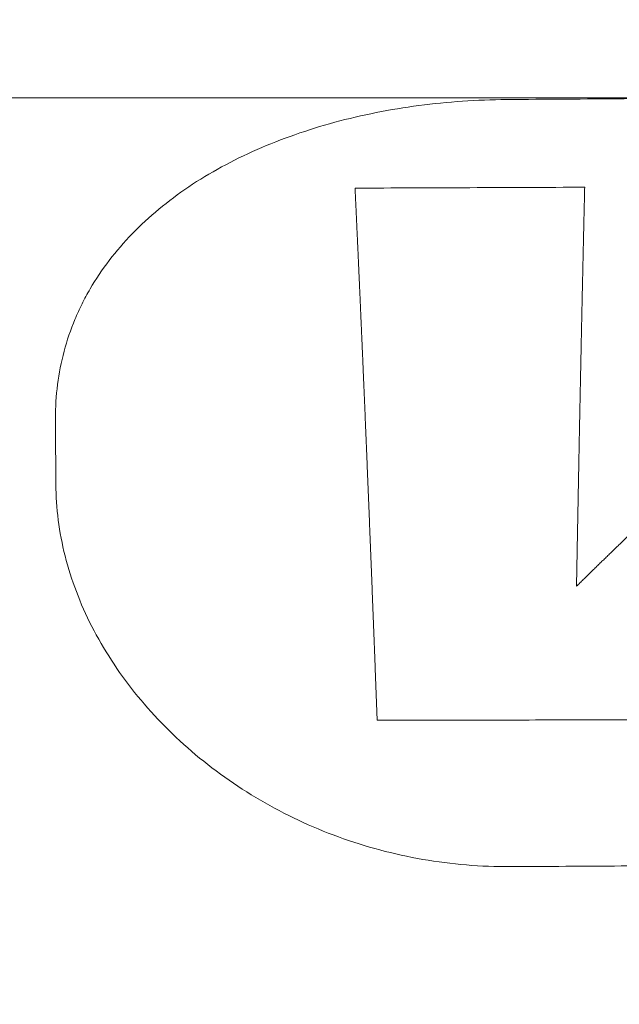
# Model space of a CAD drawing. Header units: millimetres. Extents: x 0 to 594, y 0 to 420.
# Tile 81 of 256: x 273.7 to 277.15, y 159.43 to 165.09. Entities that reach past the tile are written whole.
import ezdxf

# ---------------------------------------------------------------- set-up
doc = ezdxf.new("R2010")
doc.units = ezdxf.units.MM
doc.layers.add('1', color=7, linetype='Continuous', true_color=0xffffff)
doc.styles.add('Arial Unicode MS', font='txt')
doc.dimstyles.get("Standard").update_dxf_attribs({"dimtxt": 0.18, "dimasz": 0.18, "dimexe": 0.18, "dimexo": 0.0625, "dimgap": 0.09, "dimtad": 0, "dimtih": 1, "dimtoh": 1, "dimdec": 4, "dimzin": 0, "dimdsep": 46, "dimtxsty": 'Standard', "dimcen": 0.09, "dimadec": 0, "dimazin": 0, "dimtfac": 1, "dimtdec": 4, "dimtofl": 0, "dimtmove": 0, "dimatfit": 3, "dimfxl": 0, "dimtolj": 1, "dimtzin": 0, "dimarcsym": 0})

# ---------------------------------------------------------------- blocks, each defined once
blk = doc.blocks.new('_U6')
at = {"layer": '1', "color": 18, "lineweight": 13}
for p, q in [((249.4923, 222.8797), (249.4923, 205.5808)), ((345.4466, 147.9494), (345.4466, 209.5808)), ((249.4923, 207.5808), (266.9467, 207.5808)), ((345.4466, 207.5808), (327.9922, 207.5808))]:
    blk.add_line(p, q, dxfattribs=at)
at = {"layer": '1', "color": 18}
for points in [[(249.4923, 207.5808), (252.9923, 208.5186), (252.9923, 206.6429)], [(345.4466, 207.5808), (341.9466, 206.6429), (341.9466, 208.5186)]]:
    blk.add_solid(points, dxfattribs=at)
at = {"layer": '1', "color": 18, "linetype": 'Continuous', "lineweight": 13, "char_height": 3.5, "attachment_point": 7, "line_spacing_factor": 1.047437, "style": 'Arial Unicode MS'}
for s, insert in [('\\fArial Unicode MS|b0|i0;\\W1.0000;LCG (DRY WEIGHT)', (281.2985, 204.945)), ('\\fArial Unicode MS|b0|i0;\\W1.0000;1.92', (268.6322, 204.945))]:
    blk.add_mtext(s, dxfattribs=dict(at, insert=insert))
blk = doc.blocks.new('_U9')
at = {"layer": '1', "color": 18, "lineweight": 13}
for p, q in [((249.4923, 164.6397), (361.6545, 164.6397)), ((359.6545, 164.6397), (359.6545, 150.7737)), ((359.6545, 124.3668), (359.6545, 138.6073)), ((160.7691, 124.3668), (361.6545, 124.3668))]:
    blk.add_line(p, q, dxfattribs=at)
at = {"layer": '1', "color": 18}
for points in [[(359.6545, 164.6397), (360.5923, 161.1397), (358.7167, 161.1397)], [(359.6545, 124.3668), (358.7167, 127.8668), (360.5923, 127.8668)]]:
    blk.add_solid(points, dxfattribs=at)
at = {"layer": '1', "color": 18, "linetype": 'Continuous', "lineweight": 13, "char_height": 3.5, "attachment_point": 7, "rotation": 90, "line_spacing_factor": 1.047437, "style": 'Arial Unicode MS'}
for s, insert in [('\\fArial Unicode MS|b0|i0;\\W1.0000;SINGLE POINT LIFT* EYE', (369.6954, 140.2648)), ('\\fArial Unicode MS|b0|i0;\\W1.0000;0.81', (362.6333, 140.2648))]:
    blk.add_mtext(s, dxfattribs=dict(at, insert=insert))
blk = doc.blocks.new('_U10')
at = {"layer": '1', "color": 18, "lineweight": 13}
for p, q in [((249.4923, 222.8797), (380.277, 222.8797)), ((378.277, 222.8797), (378.277, 151.235)), ((378.277, 124.3668), (378.277, 139.0687)), ((160.7691, 124.3668), (380.277, 124.3668))]:
    blk.add_line(p, q, dxfattribs=at)
at = {"layer": '1', "color": 18}
for points in [[(378.277, 222.8797), (379.2148, 219.3797), (377.3392, 219.3797)], [(378.277, 124.3668), (377.3392, 127.8668), (379.2148, 127.8668)]]:
    blk.add_solid(points, dxfattribs=at)
at = {"layer": '1', "color": 18, "linetype": 'Continuous', "lineweight": 13, "char_height": 3.5, "attachment_point": 7, "rotation": 90, "line_spacing_factor": 1.047437, "style": 'Arial Unicode MS'}
for s, insert in [('\\fArial Unicode MS|b0|i0;\\W1.0000;LIFTING STROPS* EYE', (388.3179, 140.7262)), ('\\fArial Unicode MS|b0|i0;\\W1.0000;1.97', (381.2558, 140.7262))]:
    blk.add_mtext(s, dxfattribs=dict(at, insert=insert))

msp = doc.modelspace()

# ---------------------------------------------------------------- linework, layer by layer
at = {"layer": '1', "color": 155, "linetype": 'Continuous', "lineweight": 13}
for points, knots in [([(332.9868, 156.9742), (332.8961, 156.9735), (332.7601, 156.9724), (332.5786, 156.971), (331.761, 156.9644), (330.262, 156.9524), (322.9943, 156.8942), (310.6392, 156.7949), (296.1038, 156.6802), (284.4754, 156.5874), (275.7541, 156.5168), (267.0328, 156.4482), (258.3115, 156.3898), (249.59, 156.3509), (240.8686, 156.3417), (232.1472, 156.3724), (223.4263, 156.4526), (214.7061, 156.5949), (205.9879, 156.8175), (197.2728, 157.1385), (190.0146, 157.5029), (184.2122, 157.8614), (180.5877, 158.1152), (177.6896, 158.3373), (174.7926, 158.5724), (171.1734, 158.8908), (166.8348, 159.3124), (162.5029, 159.7736), (158.1812, 160.2742), (153.8754, 160.8135), (150.3064, 161.2944), (147.4662, 161.6974), (144.6373, 162.1124), (141.1244, 162.653), (136.9511, 163.3355), (133.5121, 163.931), (130.7865, 164.4227), (129.1149, 164.7324), (128.1254, 164.9192), (127.8099, 164.9791)], [0, 0, 0, 0, 0.001316, 0.001976, 0.002636, 0.013193, 0.023751, 0.108212, 0.192672, 0.234902, 0.277133, 0.319363, 0.361593, 0.403823, 0.446054, 0.488284, 0.530514, 0.572745, 0.614975, 0.657205, 0.699435, 0.720551, 0.741666, 0.752223, 0.762781, 0.783896, 0.805011, 0.826126, 0.847241, 0.868356, 0.889472, 0.900029, 0.910587, 0.931702, 0.952817, 0.973932, 0.98449, 0.995047, 1, 1, 1, 1]), ([(319.7954, 164.9061), (319.6208, 164.905), (319.2717, 164.903), (318.7479, 164.8999), (318.2241, 164.8968), (317.7003, 164.8937), (317.1766, 164.8906), (316.6528, 164.8874), (316.129, 164.8843), (315.6052, 164.8812), (315.0815, 164.878), (314.5577, 164.8749), (314.0339, 164.8718), (313.5101, 164.8686), (312.9864, 164.8655), (312.4626, 164.8623), (311.9388, 164.8591), (311.4151, 164.8559), (310.8913, 164.8527), (310.3675, 164.8495), (309.8437, 164.8463), (309.32, 164.8431), (308.7962, 164.8399), (308.2724, 164.8367), (307.7486, 164.8335), (307.2249, 164.8303), (306.7011, 164.8271), (306.1773, 164.8239), (305.6535, 164.8206), (305.1298, 164.8174), (304.606, 164.8142), (304.0822, 164.8109), (303.5075, 164.8074), (302.8819, 164.8035), (302.2054, 164.7993), (301.5288, 164.7951), (300.8523, 164.7909), (300.1758, 164.7867), (299.4992, 164.7825), (298.8227, 164.7782), (298.1461, 164.774), (297.4696, 164.7697), (296.7931, 164.7654), (296.1165, 164.7612), (295.44, 164.7569), (294.7634, 164.7526), (294.0869, 164.7483), (293.4104, 164.7439), (292.7338, 164.7396), (292.0573, 164.7352), (291.3807, 164.7308), (290.7042, 164.7264), (290.0277, 164.722), (289.3511, 164.7176), (288.6746, 164.7132), (287.9981, 164.7087), (287.3215, 164.7042), (286.645, 164.6997), (285.9684, 164.6952), (285.2919, 164.6906), (284.6154, 164.686), (283.9388, 164.6814), (283.2623, 164.6768), (282.5858, 164.6722), (281.9092, 164.6675), (281.2327, 164.6628), (280.5561, 164.658), (279.8796, 164.6533), (279.2031, 164.6485), (278.5265, 164.6436), (277.85, 164.6388), (277.1735, 164.6339), (276.7225, 164.6306), (276.4969, 164.629)], [0, 0, 0, 0, 0.012097, 0.024194, 0.03629, 0.048387, 0.060484, 0.072581, 0.084677, 0.096774, 0.108871, 0.120968, 0.133065, 0.145161, 0.157258, 0.169355, 0.181452, 0.193548, 0.205645, 0.217742, 0.229839, 0.241935, 0.254032, 0.266129, 0.278226, 0.290323, 0.302419, 0.314516, 0.326613, 0.33871, 0.350806, 0.362903, 0.375, 0.390625, 0.40625, 0.421875, 0.4375, 0.453125, 0.46875, 0.484375, 0.5, 0.515625, 0.53125, 0.546875, 0.5625, 0.578125, 0.59375, 0.609375, 0.625, 0.640625, 0.65625, 0.671875, 0.6875, 0.703125, 0.71875, 0.734375, 0.75, 0.765625, 0.78125, 0.796875, 0.8125, 0.828125, 0.84375, 0.859375, 0.875, 0.890625, 0.90625, 0.921875, 0.9375, 0.953125, 0.96875, 0.984375, 1, 1, 1, 1]), ([(276.4969, 164.629), (276.4126, 164.6283), (276.2439, 164.622), (276.0769, 164.6053), (275.9114, 164.5834), (275.8295, 164.5699), (275.668, 164.5378), (275.5885, 164.5192), (275.4325, 164.477), (275.3561, 164.4533), (275.2072, 164.4011), (275.1346, 164.3726), (274.9236, 164.2797), (274.7919, 164.2082), (274.6116, 164.0871), (274.5544, 164.0444), (274.4462, 163.9547), (274.3953, 163.9077), (274.3002, 163.8095), (274.2561, 163.7585), (274.1751, 163.6525), (274.1383, 163.5976), (274.0888, 163.5128), (274.0733, 163.4841), (274.0443, 163.4258), (274.0308, 163.3963), (273.9933, 163.3066), (273.9724, 163.2454), (273.939, 163.1206), (273.9265, 163.057), (273.91, 162.928), (273.9061, 162.8627), (273.9064, 162.7968)], [0, 0, 0, 0, 0.0625, 0.125, 0.125, 0.1875, 0.1875, 0.25, 0.25, 0.3125, 0.3125, 0.375, 0.375, 0.5, 0.5, 0.5625, 0.5625, 0.625, 0.625, 0.6875, 0.6875, 0.75, 0.75, 0.78125, 0.78125, 0.8125, 0.8125, 0.875, 0.875, 0.9375, 0.9375, 1, 1, 1, 1]), ([(276.9462, 164.1253), (276.8363, 164.1249), (276.6164, 164.1241), (276.2867, 164.1228), (275.9569, 164.1216), (275.737, 164.1207), (275.6271, 164.1203)], [0, 0, 0, 0, 0.25, 0.5, 0.75, 1, 1, 1, 1]), ([(275.6271, 164.1203), (275.6272, 164.1175), (275.6275, 164.112), (275.6279, 164.1036), (275.6283, 164.0953), (275.6287, 164.087), (275.6291, 164.0786), (275.6295, 164.0702), (275.6298, 164.0619), (275.6302, 164.0535), (275.6306, 164.0451), (275.631, 164.0367), (275.6314, 164.0283), (275.6318, 164.0198), (275.6322, 164.0114), (275.6326, 164.003), (275.633, 163.9945), (275.6334, 163.986), (275.6338, 163.9776), (275.6342, 163.9691), (275.6346, 163.9606), (275.635, 163.9521), (275.6354, 163.9436), (275.6358, 163.9351), (275.6362, 163.9266), (275.6366, 163.918), (275.637, 163.9095), (275.6374, 163.901), (275.6377, 163.8924), (275.6381, 163.8838), (275.6385, 163.8753), (275.6389, 163.8667), (275.6393, 163.8581), (275.6397, 163.8495), (275.6401, 163.8409), (275.6405, 163.8322), (275.6409, 163.8236), (275.6413, 163.815), (275.6417, 163.8063), (275.6421, 163.7977), (275.6425, 163.789), (275.6429, 163.7803), (275.6433, 163.7716), (275.6437, 163.7629), (275.6441, 163.7542), (275.6445, 163.7455), (275.6449, 163.7368), (275.6453, 163.7281), (275.6457, 163.7194), (275.6461, 163.7106), (275.6465, 163.7019), (275.6468, 163.6931), (275.6472, 163.6843), (275.6476, 163.6756), (275.648, 163.6668), (275.6484, 163.658), (275.6488, 163.6492), (275.6492, 163.6403), (275.6496, 163.6315), (275.65, 163.6227), (275.6504, 163.6138), (275.6508, 163.605), (275.6512, 163.5961), (275.6516, 163.5873), (275.652, 163.5784), (275.6524, 163.5695), (275.6528, 163.5606), (275.6532, 163.5517), (275.6536, 163.5428), (275.654, 163.5339), (275.6544, 163.5249), (275.6548, 163.516), (275.6552, 163.507), (275.6556, 163.4981), (275.656, 163.4891), (275.6564, 163.4801), (275.6568, 163.4711), (275.6572, 163.4621), (275.6576, 163.4531), (275.658, 163.4441), (275.6584, 163.4351), (275.6588, 163.426), (275.6592, 163.417), (275.6595, 163.4079), (275.6599, 163.3989), (275.6603, 163.3898), (275.6607, 163.3807), (275.6611, 163.3717), (275.6615, 163.3626), (275.6619, 163.3535), (275.6623, 163.3444), (275.6627, 163.3352), (275.6631, 163.3261), (275.6635, 163.317), (275.6639, 163.3079), (275.6643, 163.2987), (275.6647, 163.2896), (275.6651, 163.2804), (275.6655, 163.2712), (275.6659, 163.262), (275.6663, 163.2529), (275.6667, 163.2437), (275.6671, 163.2345), (275.6675, 163.2253), (275.6679, 163.216), (275.6683, 163.2068), (275.6687, 163.1976), (275.6691, 163.1883), (275.6695, 163.1791), (275.6699, 163.1698), (275.6703, 163.1606), (275.6707, 163.1513), (275.6711, 163.142), (275.6715, 163.1327), (275.6719, 163.1234), (275.6723, 163.1141), (275.6727, 163.1048), (275.6731, 163.0955), (275.6735, 163.0861), (275.6739, 163.0768), (275.6744, 163.0648), (275.675, 163.0501), (275.6758, 163.0327), (275.6765, 163.0153), (275.6772, 162.9979), (275.678, 162.9804), (275.6787, 162.9629), (275.6795, 162.9454), (275.6802, 162.9278), (275.6809, 162.9103), (275.6817, 162.8926), (275.6824, 162.875), (275.6832, 162.8573), (275.6839, 162.8397), (275.6847, 162.8219), (275.6854, 162.8042), (275.6861, 162.7864), (275.6869, 162.7686), (275.6876, 162.7508), (275.6884, 162.7329), (275.6891, 162.715), (275.6899, 162.6971), (275.6906, 162.6792), (275.6913, 162.6612), (275.6921, 162.6433), (275.6928, 162.6252), (275.6936, 162.6072), (275.6943, 162.5891), (275.6951, 162.571), (275.6958, 162.5529), (275.6965, 162.5348), (275.6973, 162.5166), (275.698, 162.4984), (275.6988, 162.4802), (275.6995, 162.4619), (275.7003, 162.4436), (275.701, 162.4253), (275.7017, 162.407), (275.7025, 162.3887), (275.7032, 162.3703), (275.704, 162.3519), (275.7047, 162.3335), (275.7055, 162.315), (275.7062, 162.2965), (275.707, 162.278), (275.7077, 162.2595), (275.7085, 162.2409), (275.7092, 162.2223), (275.7099, 162.2037), (275.7107, 162.1851), (275.7114, 162.1665), (275.7122, 162.1478), (275.7129, 162.1291), (275.7137, 162.1103), (275.7144, 162.0916), (275.7152, 162.0728), (275.7159, 162.054), (275.7167, 162.0352), (275.7174, 162.0163), (275.7182, 161.9975), (275.7189, 161.9786), (275.7197, 161.9596), (275.7204, 161.9407), (275.7212, 161.9217), (275.7219, 161.9027), (275.7226, 161.8837), (275.7234, 161.8646), (275.7241, 161.8456), (275.7249, 161.8265), (275.7256, 161.8074), (275.7264, 161.7882), (275.7271, 161.7691), (275.7279, 161.7499), (275.7286, 161.7307), (275.7294, 161.7114), (275.7301, 161.6922), (275.7309, 161.6729), (275.7316, 161.6536), (275.7324, 161.6343), (275.7331, 161.6149), (275.7339, 161.5956), (275.7346, 161.5762), (275.7354, 161.5567), (275.7361, 161.5373), (275.7369, 161.5178), (275.7376, 161.4984), (275.7384, 161.4789), (275.7391, 161.4593), (275.7399, 161.4398), (275.7406, 161.4202), (275.7414, 161.4006), (275.7421, 161.381), (275.7429, 161.3614), (275.7436, 161.3417), (275.7444, 161.322), (275.7451, 161.3023), (275.7459, 161.2826), (275.7466, 161.2628), (275.7474, 161.2431), (275.7481, 161.2233), (275.7489, 161.2035), (275.7497, 161.1836), (275.7504, 161.1638), (275.7512, 161.1439), (275.7519, 161.124), (275.7527, 161.1041), (275.7534, 161.0842), (275.7539, 161.0708), (275.7542, 161.0642)], [0, 0, 0, 0, 0.003151, 0.006303, 0.009454, 0.012605, 0.015757, 0.018908, 0.02206, 0.025211, 0.028363, 0.031514, 0.034666, 0.037817, 0.040969, 0.04412, 0.047272, 0.050423, 0.053575, 0.056726, 0.059878, 0.063029, 0.066181, 0.069332, 0.072484, 0.075635, 0.078786, 0.081938, 0.085089, 0.08824, 0.091391, 0.094543, 0.097694, 0.100845, 0.103996, 0.107147, 0.110297, 0.113448, 0.116599, 0.119749, 0.1229, 0.12605, 0.129201, 0.132351, 0.135501, 0.138651, 0.141802, 0.144952, 0.148102, 0.151252, 0.154402, 0.157552, 0.160702, 0.163852, 0.167002, 0.170152, 0.173303, 0.176453, 0.179603, 0.182754, 0.185904, 0.189055, 0.192206, 0.195356, 0.198507, 0.201659, 0.20481, 0.207961, 0.211113, 0.214265, 0.217417, 0.220569, 0.223721, 0.226874, 0.230027, 0.23318, 0.236333, 0.239487, 0.242641, 0.245795, 0.248949, 0.252104, 0.255259, 0.258414, 0.261568, 0.264722, 0.267876, 0.271029, 0.274182, 0.277335, 0.280488, 0.28364, 0.286792, 0.289944, 0.293096, 0.296248, 0.299399, 0.30255, 0.305701, 0.308852, 0.312002, 0.315153, 0.318303, 0.321453, 0.324603, 0.327753, 0.330903, 0.334053, 0.337203, 0.340353, 0.343502, 0.346652, 0.349802, 0.352952, 0.356101, 0.359251, 0.362401, 0.365551, 0.368701, 0.371851, 0.375001, 0.38084, 0.386679, 0.392519, 0.398359, 0.404199, 0.41004, 0.41588, 0.421721, 0.427562, 0.433404, 0.439245, 0.445087, 0.450928, 0.45677, 0.462612, 0.468454, 0.474296, 0.480138, 0.485979, 0.491821, 0.497663, 0.503505, 0.509347, 0.515189, 0.52103, 0.526872, 0.532713, 0.538555, 0.544396, 0.550238, 0.556079, 0.56192, 0.567762, 0.573603, 0.579444, 0.585285, 0.591126, 0.596967, 0.602808, 0.608649, 0.61449, 0.620331, 0.626172, 0.632013, 0.637854, 0.643695, 0.649536, 0.655377, 0.661218, 0.667059, 0.6729, 0.678741, 0.684581, 0.690422, 0.696263, 0.702104, 0.707945, 0.713786, 0.719627, 0.725467, 0.731308, 0.737149, 0.74299, 0.748831, 0.754672, 0.760513, 0.766354, 0.772195, 0.778036, 0.783877, 0.789718, 0.795559, 0.8014, 0.807242, 0.813083, 0.818924, 0.824765, 0.830606, 0.836447, 0.842288, 0.84813, 0.853971, 0.859812, 0.865653, 0.871494, 0.877335, 0.883177, 0.889018, 0.894859, 0.9007, 0.906541, 0.912383, 0.918224, 0.924065, 0.929906, 0.935747, 0.941589, 0.94743, 0.953271, 0.959112, 0.964953, 0.970794, 0.976636, 0.982477, 0.988318, 0.994159, 1, 1, 1, 1]), ([(279.4776, 164.1348), (279.4739, 164.1319), (279.4667, 164.1262), (279.4559, 164.1176), (279.445, 164.1089), (279.4342, 164.1003), (279.4233, 164.0917), (279.4125, 164.083), (279.4016, 164.0743), (279.3908, 164.0656), (279.3799, 164.057), (279.3691, 164.0483), (279.3582, 164.0396), (279.3474, 164.0308), (279.3365, 164.0221), (279.3257, 164.0134), (279.3148, 164.0046), (279.304, 163.9959), (279.2931, 163.9871), (279.2823, 163.9783), (279.2715, 163.9696), (279.2606, 163.9608), (279.2498, 163.952), (279.2389, 163.9432), (279.2281, 163.9343), (279.2172, 163.9255), (279.2064, 163.9167), (279.1955, 163.9078), (279.1847, 163.899), (279.1738, 163.8901), (279.163, 163.8812), (279.1521, 163.8723), (279.1413, 163.8634), (279.1305, 163.8545), (279.1196, 163.8456), (279.1088, 163.8367), (279.0979, 163.8277), (279.0871, 163.8188), (279.0762, 163.8098), (279.0654, 163.8009), (279.0545, 163.7919), (279.0437, 163.7829), (279.0329, 163.7739), (279.022, 163.7649), (279.0112, 163.7559), (279.0003, 163.7469), (278.9895, 163.7379), (278.9786, 163.7289), (278.9678, 163.7198), (278.957, 163.7108), (278.9461, 163.7017), (278.9353, 163.6926), (278.9244, 163.6835), (278.9136, 163.6744), (278.9027, 163.6653), (278.8919, 163.6562), (278.8811, 163.6471), (278.8702, 163.638), (278.8594, 163.6289), (278.8485, 163.6197), (278.8377, 163.6106), (278.8268, 163.6014), (278.816, 163.5922), (278.8052, 163.583), (278.7943, 163.5739), (278.7835, 163.5647), (278.7726, 163.5554), (278.7618, 163.5462), (278.751, 163.537), (278.7401, 163.5278), (278.7293, 163.5185), (278.7184, 163.5093), (278.7076, 163.5), (278.6968, 163.4907), (278.6859, 163.4814), (278.6751, 163.4721), (278.6642, 163.4628), (278.6534, 163.4535), (278.6426, 163.4442), (278.6317, 163.4349), (278.6209, 163.4255), (278.61, 163.4162), (278.5992, 163.4068), (278.5884, 163.3975), (278.5775, 163.3881), (278.5667, 163.3787), (278.5559, 163.3693), (278.545, 163.3599), (278.5342, 163.3505), (278.5233, 163.3411), (278.5125, 163.3316), (278.5017, 163.3222), (278.4908, 163.3128), (278.48, 163.3033), (278.4692, 163.2939), (278.4583, 163.2844), (278.4475, 163.2749), (278.4367, 163.2654), (278.4258, 163.2559), (278.415, 163.2464), (278.4041, 163.2369), (278.3933, 163.2274), (278.3825, 163.2178), (278.3716, 163.2083), (278.3608, 163.1987), (278.35, 163.1892), (278.3391, 163.1796), (278.3283, 163.17), (278.3175, 163.1605), (278.3066, 163.1509), (278.2958, 163.1413), (278.285, 163.1316), (278.2741, 163.122), (278.2633, 163.1124), (278.2525, 163.1028), (278.2416, 163.0931), (278.2308, 163.0835), (278.22, 163.0738), (278.2091, 163.0641), (278.1983, 163.0544), (278.1846, 163.0422), (278.1679, 163.0273), (278.1484, 163.0097), (278.1289, 162.9922), (278.1093, 162.9746), (278.0898, 162.957), (278.0703, 162.9394), (278.0508, 162.9217), (278.0312, 162.9041), (278.0117, 162.8863), (277.9922, 162.8686), (277.9727, 162.8508), (277.9531, 162.833), (277.9336, 162.8152), (277.9141, 162.7974), (277.8946, 162.7795), (277.875, 162.7616), (277.8555, 162.7437), (277.836, 162.7257), (277.8165, 162.7077), (277.7969, 162.6897), (277.7774, 162.6717), (277.7579, 162.6536), (277.7384, 162.6355), (277.7189, 162.6174), (277.6993, 162.5993), (277.6798, 162.5811), (277.6603, 162.5629), (277.6408, 162.5447), (277.6213, 162.5265), (277.6017, 162.5082), (277.5822, 162.4899), (277.5627, 162.4716), (277.5432, 162.4532), (277.5237, 162.4349), (277.5042, 162.4165), (277.4846, 162.398), (277.4651, 162.3796), (277.4456, 162.3611), (277.4261, 162.3426), (277.4066, 162.3241), (277.3871, 162.3055), (277.3676, 162.287), (277.348, 162.2684), (277.3285, 162.2497), (277.309, 162.2311), (277.2895, 162.2124), (277.27, 162.1937), (277.2505, 162.175), (277.231, 162.1562), (277.2114, 162.1375), (277.1919, 162.1187), (277.1724, 162.0998), (277.1529, 162.081), (277.1334, 162.0621), (277.1139, 162.0432), (277.0944, 162.0243), (277.0749, 162.0054), (277.0554, 161.9864), (277.0358, 161.9674), (277.0163, 161.9484), (276.9968, 161.9294), (276.9773, 161.9103), (276.9578, 161.8912), (276.9383, 161.8721), (276.9188, 161.853), (276.9058, 161.8402), (276.8993, 161.8338)], [0, 0, 0, 0, 0.004202, 0.008403, 0.012605, 0.016807, 0.021009, 0.025211, 0.029412, 0.033614, 0.037816, 0.042018, 0.04622, 0.050422, 0.054624, 0.058826, 0.063028, 0.067229, 0.071431, 0.075633, 0.079835, 0.084037, 0.088239, 0.092441, 0.096643, 0.100845, 0.105047, 0.109249, 0.113451, 0.117653, 0.121855, 0.126056, 0.130258, 0.13446, 0.138662, 0.142864, 0.147065, 0.151267, 0.155469, 0.159671, 0.163872, 0.168074, 0.172276, 0.176477, 0.180679, 0.184881, 0.189082, 0.193284, 0.197485, 0.201686, 0.205888, 0.210089, 0.21429, 0.218492, 0.222693, 0.226894, 0.231095, 0.235296, 0.239497, 0.243698, 0.247899, 0.2521, 0.256301, 0.260502, 0.264703, 0.268903, 0.273104, 0.277305, 0.281506, 0.285707, 0.289908, 0.29411, 0.298311, 0.302513, 0.306715, 0.310917, 0.315119, 0.319322, 0.323524, 0.327727, 0.33193, 0.336132, 0.340335, 0.344537, 0.348739, 0.352941, 0.357143, 0.361344, 0.365546, 0.369748, 0.373949, 0.378151, 0.382352, 0.386554, 0.390756, 0.394957, 0.399159, 0.403361, 0.407562, 0.411764, 0.415966, 0.420167, 0.424369, 0.428571, 0.432772, 0.436974, 0.441176, 0.445378, 0.449579, 0.453781, 0.457983, 0.462184, 0.466386, 0.470588, 0.47479, 0.478991, 0.483193, 0.487395, 0.491596, 0.495798, 0.5, 0.507576, 0.515151, 0.522727, 0.530303, 0.537879, 0.545455, 0.55303, 0.560606, 0.568182, 0.575758, 0.583333, 0.590909, 0.598485, 0.606061, 0.613637, 0.621212, 0.628788, 0.636364, 0.64394, 0.651515, 0.659091, 0.666667, 0.674243, 0.681818, 0.689394, 0.69697, 0.704546, 0.712121, 0.719697, 0.727273, 0.734849, 0.742424, 0.75, 0.757576, 0.765152, 0.772727, 0.780303, 0.787879, 0.795455, 0.80303, 0.810606, 0.818182, 0.825758, 0.833333, 0.840909, 0.848485, 0.856061, 0.863636, 0.871212, 0.878788, 0.886364, 0.893939, 0.901515, 0.909091, 0.916667, 0.924242, 0.931818, 0.939394, 0.94697, 0.954545, 0.962121, 0.969697, 0.977273, 0.984848, 0.992424, 1, 1, 1, 1]), ([(276.8993, 161.8338), (276.8993, 161.8374), (276.8995, 161.8445), (276.8997, 161.8553), (276.8998, 161.866), (276.9, 161.8767), (276.9002, 161.8874), (276.9004, 161.8981), (276.9006, 161.9088), (276.9008, 161.9194), (276.901, 161.9301), (276.9012, 161.9408), (276.9014, 161.9514), (276.9016, 161.9621), (276.9018, 161.9727), (276.902, 161.9833), (276.9022, 161.994), (276.9024, 162.0046), (276.9026, 162.0152), (276.9028, 162.0258), (276.903, 162.0364), (276.9032, 162.047), (276.9034, 162.0576), (276.9035, 162.0681), (276.9037, 162.0787), (276.9039, 162.0893), (276.9041, 162.0998), (276.9043, 162.1104), (276.9045, 162.1209), (276.9047, 162.1314), (276.9049, 162.1419), (276.9051, 162.1524), (276.9053, 162.1629), (276.9055, 162.1734), (276.9057, 162.1839), (276.9059, 162.1944), (276.9061, 162.2049), (276.9063, 162.2153), (276.9065, 162.2258), (276.9067, 162.2362), (276.9069, 162.2467), (276.9071, 162.2571), (276.9073, 162.2675), (276.9075, 162.278), (276.9077, 162.2884), (276.9079, 162.2988), (276.908, 162.3092), (276.9082, 162.3196), (276.9084, 162.3299), (276.9086, 162.3403), (276.9088, 162.3507), (276.909, 162.361), (276.9092, 162.3714), (276.9094, 162.3817), (276.9096, 162.392), (276.9098, 162.4023), (276.91, 162.4127), (276.9102, 162.423), (276.9104, 162.4333), (276.9106, 162.4435), (276.9108, 162.4538), (276.911, 162.4641), (276.9112, 162.4744), (276.9114, 162.4846), (276.9116, 162.4949), (276.9118, 162.5051), (276.912, 162.5153), (276.9122, 162.5255), (276.9124, 162.5358), (276.9126, 162.546), (276.9128, 162.5562), (276.913, 162.5663), (276.9132, 162.5765), (276.9134, 162.5867), (276.9136, 162.5969), (276.9138, 162.607), (276.914, 162.6172), (276.9141, 162.6273), (276.9143, 162.6374), (276.9145, 162.6475), (276.9147, 162.6577), (276.9149, 162.6678), (276.9151, 162.6779), (276.9153, 162.6879), (276.9155, 162.698), (276.9157, 162.7081), (276.9159, 162.7181), (276.9161, 162.7282), (276.9163, 162.7382), (276.9165, 162.7483), (276.9167, 162.7583), (276.9169, 162.7683), (276.9171, 162.7783), (276.9173, 162.7883), (276.9175, 162.7983), (276.9177, 162.8083), (276.9179, 162.8183), (276.9181, 162.8282), (276.9183, 162.8382), (276.9185, 162.8481), (276.9187, 162.8581), (276.9189, 162.868), (276.9191, 162.8779), (276.9193, 162.8878), (276.9195, 162.8978), (276.9197, 162.9076), (276.9199, 162.9175), (276.9201, 162.9274), (276.9203, 162.9373), (276.9205, 162.9471), (276.9207, 162.957), (276.9209, 162.9668), (276.9211, 162.9767), (276.9213, 162.9865), (276.9215, 162.9963), (276.9217, 163.0061), (276.9219, 163.0159), (276.9221, 163.0257), (276.9223, 163.0355), (276.9225, 163.0452), (276.9227, 163.055), (276.9229, 163.0647), (276.9231, 163.0745), (276.9233, 163.0842), (276.9235, 163.0939), (276.9237, 163.1037), (276.9239, 163.1134), (276.9241, 163.1231), (276.9243, 163.1327), (276.9245, 163.1424), (276.9247, 163.1521), (276.9249, 163.1618), (276.9251, 163.1714), (276.9253, 163.1811), (276.9255, 163.1907), (276.9257, 163.2003), (276.9259, 163.2099), (276.9261, 163.2195), (276.9263, 163.2292), (276.9265, 163.2387), (276.9267, 163.2483), (276.9269, 163.2579), (276.9271, 163.2675), (276.9273, 163.277), (276.9275, 163.2866), (276.9277, 163.2961), (276.9279, 163.3057), (276.9281, 163.3152), (276.9283, 163.3247), (276.9285, 163.3342), (276.9287, 163.3437), (276.9289, 163.3532), (276.9291, 163.3627), (276.9293, 163.3722), (276.9295, 163.3816), (276.9297, 163.3911), (276.9299, 163.4005), (276.9301, 163.41), (276.9303, 163.4194), (276.9305, 163.4288), (276.9307, 163.4383), (276.9309, 163.4477), (276.9311, 163.4571), (276.9313, 163.4665), (276.9315, 163.4758), (276.9317, 163.4852), (276.9319, 163.4946), (276.9321, 163.5039), (276.9323, 163.5132), (276.9325, 163.5226), (276.9327, 163.5319), (276.933, 163.5412), (276.9332, 163.5505), (276.9334, 163.5598), (276.9336, 163.5691), (276.9338, 163.5783), (276.934, 163.5876), (276.9342, 163.5968), (276.9344, 163.6061), (276.9346, 163.6153), (276.9348, 163.6245), (276.935, 163.6337), (276.9352, 163.6429), (276.9354, 163.6521), (276.9356, 163.6613), (276.9358, 163.6705), (276.936, 163.6796), (276.9362, 163.6888), (276.9364, 163.6979), (276.9366, 163.7071), (276.9368, 163.7162), (276.937, 163.7253), (276.9372, 163.7344), (276.9374, 163.7435), (276.9376, 163.7526), (276.9378, 163.7617), (276.938, 163.7707), (276.9382, 163.7798), (276.9384, 163.7888), (276.9386, 163.7979), (276.9388, 163.8069), (276.9391, 163.8159), (276.9393, 163.8249), (276.9395, 163.8339), (276.9397, 163.8429), (276.9399, 163.8519), (276.9401, 163.8609), (276.9403, 163.8698), (276.9405, 163.8788), (276.9407, 163.8877), (276.9409, 163.8966), (276.9411, 163.9056), (276.9413, 163.9145), (276.9415, 163.9234), (276.9417, 163.9322), (276.9419, 163.9411), (276.9421, 163.95), (276.9423, 163.9589), (276.9425, 163.9677), (276.9427, 163.9765), (276.9429, 163.9854), (276.9431, 163.9942), (276.9433, 164.003), (276.9436, 164.0118), (276.9438, 164.0206), (276.944, 164.0294), (276.9442, 164.0381), (276.9444, 164.0469), (276.9446, 164.0557), (276.9448, 164.0644), (276.945, 164.0731), (276.9452, 164.0819), (276.9454, 164.0906), (276.9456, 164.0993), (276.9458, 164.108), (276.946, 164.1166), (276.9462, 164.1224), (276.9462, 164.1253)], [0, 0, 0, 0, 0.004255, 0.008511, 0.012766, 0.017022, 0.021277, 0.025533, 0.029789, 0.034044, 0.0383, 0.042556, 0.046812, 0.051068, 0.055324, 0.05958, 0.063836, 0.068092, 0.072348, 0.076604, 0.08086, 0.085116, 0.089372, 0.093629, 0.097885, 0.102141, 0.106397, 0.110654, 0.11491, 0.119166, 0.123423, 0.127679, 0.131936, 0.136192, 0.140449, 0.144705, 0.148961, 0.153218, 0.157474, 0.161731, 0.165987, 0.170244, 0.1745, 0.178757, 0.183013, 0.18727, 0.191526, 0.195783, 0.200039, 0.204295, 0.208552, 0.212808, 0.217065, 0.221321, 0.225577, 0.229834, 0.23409, 0.238346, 0.242602, 0.246859, 0.251115, 0.255371, 0.259627, 0.263883, 0.268139, 0.272395, 0.276651, 0.280907, 0.285163, 0.289419, 0.293675, 0.29793, 0.302186, 0.306442, 0.310698, 0.314953, 0.319209, 0.323464, 0.32772, 0.331975, 0.33623, 0.340485, 0.344741, 0.348996, 0.353251, 0.357506, 0.361761, 0.366016, 0.37027, 0.374525, 0.37878, 0.383034, 0.387289, 0.391543, 0.395798, 0.400052, 0.404306, 0.40856, 0.412814, 0.417068, 0.421322, 0.425576, 0.429829, 0.434083, 0.438336, 0.44259, 0.446843, 0.451096, 0.455349, 0.459602, 0.463855, 0.468108, 0.47236, 0.476613, 0.480865, 0.485118, 0.48937, 0.493622, 0.497874, 0.502126, 0.506378, 0.510629, 0.514881, 0.519133, 0.523384, 0.527636, 0.531887, 0.536139, 0.54039, 0.544642, 0.548893, 0.553145, 0.557397, 0.561648, 0.5659, 0.570153, 0.574405, 0.578657, 0.58291, 0.587163, 0.591416, 0.595669, 0.599923, 0.604177, 0.608431, 0.612685, 0.61694, 0.621195, 0.625451, 0.629706, 0.633963, 0.638219, 0.642476, 0.646734, 0.650992, 0.65525, 0.659509, 0.663768, 0.668028, 0.672289, 0.676549, 0.68081, 0.685069, 0.689329, 0.693588, 0.697847, 0.702106, 0.706364, 0.710622, 0.71488, 0.719138, 0.723395, 0.727652, 0.731909, 0.736166, 0.740423, 0.74468, 0.748936, 0.753193, 0.757449, 0.761705, 0.765962, 0.770218, 0.774474, 0.77873, 0.782986, 0.787242, 0.791498, 0.795753, 0.800009, 0.804265, 0.80852, 0.812776, 0.817031, 0.821287, 0.825542, 0.829798, 0.834053, 0.838308, 0.842564, 0.846819, 0.851074, 0.855329, 0.859584, 0.863839, 0.868094, 0.872349, 0.876604, 0.880859, 0.885114, 0.889369, 0.893624, 0.897879, 0.902134, 0.906389, 0.910644, 0.914899, 0.919154, 0.923409, 0.927664, 0.931919, 0.936174, 0.940428, 0.944683, 0.948938, 0.953193, 0.957448, 0.961703, 0.965959, 0.970214, 0.974469, 0.978724, 0.982979, 0.987234, 0.991489, 0.995745, 1, 1, 1, 1]), ([(125.234, 163.1749), (125.8229, 163.0585), (127.4532, 162.7407), (130.0808, 162.2512), (133.0345, 161.7195), (135.7828, 161.2437), (138.3045, 160.8225), (140.5968, 160.4523), (142.6576, 160.1297), (144.4992, 159.8496), (146.8732, 159.4977), (149.8873, 159.0688), (153.6497, 158.5646), (157.934, 158.0262), (162.719, 157.4723), (167.9788, 156.9227), (173.2461, 156.4312), (179.956, 155.8795), (188.1146, 155.3329), (197.7248, 154.8527), (207.3425, 154.5125), (216.964, 154.2877), (229.3673, 154.1168), (244.5524, 154.0617), (262.5178, 154.148), (276.0755, 154.2592), (285.2257, 154.3327), (289.9445, 154.3705), (294.5521, 154.4071), (298.958, 154.442), (302.2457, 154.468), (304.569, 154.4864), (306.0869, 154.4984), (307.8087, 154.5121), (309.736, 154.5274), (311.8688, 154.5444), (314.2073, 154.563), (316.7766, 154.5836), (319.5807, 154.606), (322.6231, 154.6304), (325.4802, 154.6533), (328.1112, 154.6744), (329.9099, 154.6888), (331.2095, 154.6992), (331.9812, 154.7053), (332.5788, 154.7103), (332.9188, 154.7127), (332.9986, 154.7133)], [0, 0, 0, 0, 0.009217, 0.02542, 0.040456, 0.054325, 0.067027, 0.078366, 0.088579, 0.097666, 0.105628, 0.123598, 0.141899, 0.160526, 0.185817, 0.211115, 0.236399, 0.26167, 0.307636, 0.353617, 0.399601, 0.445585, 0.491569, 0.577406, 0.663242, 0.74908, 0.771741, 0.794402, 0.816719, 0.837786, 0.857556, 0.863844, 0.871088, 0.879314, 0.888523, 0.898714, 0.909887, 0.922042, 0.935543, 0.95008, 0.965652, 0.976497, 0.987793, 0.991436, 0.995123, 0.998855, 1, 1, 1, 1]), ([(273.9064, 162.7968), (273.9064, 162.7937), (273.9065, 162.7875), (273.9065, 162.7782), (273.9065, 162.7689), (273.9066, 162.7595), (273.9066, 162.7502), (273.9067, 162.7409), (273.9067, 162.7315), (273.9068, 162.7222), (273.9068, 162.7128), (273.9069, 162.7034), (273.9069, 162.694), (273.907, 162.6846), (273.907, 162.6752), (273.9071, 162.6658), (273.9071, 162.6564), (273.9072, 162.647), (273.9072, 162.6376), (273.9073, 162.6281), (273.9073, 162.6187), (273.9074, 162.6093), (273.9074, 162.5998), (273.9075, 162.5903), (273.9075, 162.5809), (273.9076, 162.5714), (273.9076, 162.5619), (273.9077, 162.5524), (273.9077, 162.5429), (273.9078, 162.5334), (273.9078, 162.5239), (273.9079, 162.5144), (273.9079, 162.5048), (273.908, 162.4953), (273.908, 162.4858), (273.9081, 162.4762), (273.9081, 162.4667), (273.9082, 162.4571), (273.9082, 162.4475), (273.9083, 162.438), (273.9083, 162.4284), (273.9083, 162.422), (273.9084, 162.4188)], [0, 0, 0, 0, 0.025, 0.05, 0.075, 0.1, 0.125, 0.15, 0.175, 0.2, 0.225, 0.25, 0.275, 0.3, 0.325, 0.35, 0.375, 0.4, 0.425, 0.45, 0.475, 0.5, 0.525, 0.55, 0.575, 0.6, 0.625, 0.65, 0.675, 0.7, 0.725, 0.75, 0.775, 0.8, 0.825, 0.85, 0.875, 0.9, 0.925, 0.95, 0.975, 1, 1, 1, 1]), ([(273.9084, 162.4188), (273.9087, 162.3509), (273.9133, 162.2824), (273.9311, 162.1451), (273.9443, 162.0763), (273.979, 161.9393), (274.0006, 161.8711), (274.0519, 161.736), (274.0816, 161.6691), (274.1487, 161.5375), (274.1862, 161.4728), (274.2684, 161.346), (274.3131, 161.2841), (274.4094, 161.1636), (274.4608, 161.1051), (274.57, 160.9922), (274.6277, 160.9378), (274.8095, 160.7819), (274.942, 160.6875), (275.1541, 160.5637), (275.227, 160.5253), (275.3766, 160.455), (275.4532, 160.423), (275.6097, 160.366), (275.6895, 160.3409), (275.8513, 160.2978), (275.9334, 160.2798), (276.0992, 160.2511), (276.1828, 160.2404), (276.3509, 160.2264), (276.4353, 160.2231), (276.5196, 160.2236)], [0, 0, 0, 0, 0.0625, 0.0625, 0.125, 0.125, 0.1875, 0.1875, 0.25, 0.25, 0.3125, 0.3125, 0.375, 0.375, 0.4375, 0.4375, 0.5, 0.5, 0.625, 0.625, 0.6875, 0.6875, 0.75, 0.75, 0.8125, 0.8125, 0.875, 0.875, 0.9375, 0.9375, 1, 1, 1, 1]), ([(275.7542, 161.0642), (275.8553, 161.0644), (276.0576, 161.0647), (276.361, 161.0652), (276.6644, 161.0657), (276.9678, 161.0662), (277.1701, 161.0666), (277.2712, 161.0667)], [0, 0, 0, 0, 0.2, 0.4, 0.6, 0.8, 1, 1, 1, 1]), ([(276.5196, 160.2236), (276.6258, 160.2242), (276.838, 160.2255), (277.1564, 160.2274), (277.4748, 160.2293), (277.7931, 160.2312), (278.1115, 160.2331), (278.4299, 160.235), (278.7482, 160.2369), (279.0666, 160.2388), (279.385, 160.2407), (279.7034, 160.2426), (280.0217, 160.2444), (280.3401, 160.2463), (280.6585, 160.2481), (280.9768, 160.25), (281.2952, 160.2519), (281.6136, 160.2537), (281.932, 160.2555), (282.2503, 160.2574), (282.5687, 160.2592), (282.8871, 160.261), (283.2054, 160.2629), (283.5238, 160.2647), (283.8422, 160.2665), (284.1606, 160.2683), (284.4789, 160.2701), (284.7973, 160.2719), (285.1157, 160.2737), (285.434, 160.2755), (285.7524, 160.2773), (286.0708, 160.2791), (286.3892, 160.2809), (286.7075, 160.2826), (287.0259, 160.2844), (287.3443, 160.2862), (287.6627, 160.288), (287.981, 160.2897), (288.2994, 160.2915), (288.6178, 160.2932), (288.9361, 160.295), (289.2545, 160.2967), (289.5729, 160.2985), (289.8913, 160.3002), (290.2096, 160.302), (290.528, 160.3037), (290.8464, 160.3054), (291.1647, 160.3072), (291.4831, 160.3089), (291.8015, 160.3106), (292.1199, 160.3123), (292.4382, 160.314), (292.7566, 160.3158), (293.075, 160.3175), (293.3934, 160.3192), (293.7117, 160.3209), (294.0301, 160.3226), (294.3485, 160.3243), (294.6668, 160.326), (294.9852, 160.3277), (295.3036, 160.3294), (295.622, 160.3311), (295.9403, 160.3328), (296.2587, 160.3344), (296.5771, 160.3361), (296.8955, 160.3378), (297.2138, 160.3395), (297.5322, 160.3412), (297.8506, 160.3428), (298.1689, 160.3445), (298.4873, 160.3462), (298.8057, 160.3479), (299.1241, 160.3495), (299.4424, 160.3512), (299.7608, 160.3529), (300.0792, 160.3545), (300.3976, 160.3562), (300.7159, 160.3578), (301.0343, 160.3595), (301.3527, 160.3611), (301.671, 160.3628), (301.9894, 160.3644), (302.3078, 160.3661), (302.6262, 160.3677), (302.9445, 160.3694), (303.2629, 160.371), (303.7758, 160.3737), (304.4833, 160.3773), (305.3854, 160.3819), (306.2875, 160.3866), (307.1895, 160.3912), (308.0916, 160.3958), (308.9936, 160.4004), (309.8957, 160.405), (310.7977, 160.4096), (311.6998, 160.4142), (312.6018, 160.4188), (313.5039, 160.4234), (314.406, 160.4279), (315.308, 160.4324), (316.2101, 160.4369), (317.1121, 160.4415), (318.0142, 160.446), (318.9162, 160.4505), (319.5176, 160.4535), (319.8183, 160.4549)], [0, 0, 0, 0, 0.007353, 0.014706, 0.022059, 0.029412, 0.036765, 0.044118, 0.051471, 0.058824, 0.066176, 0.073529, 0.080882, 0.088235, 0.095588, 0.102941, 0.110294, 0.117647, 0.125, 0.132353, 0.139706, 0.147059, 0.154412, 0.161765, 0.169118, 0.176471, 0.183823, 0.191176, 0.198529, 0.205882, 0.213235, 0.220588, 0.227941, 0.235294, 0.242647, 0.25, 0.257353, 0.264706, 0.272059, 0.279412, 0.286765, 0.294118, 0.301471, 0.308824, 0.316176, 0.323529, 0.330882, 0.338235, 0.345588, 0.352941, 0.360294, 0.367647, 0.375, 0.382353, 0.389706, 0.397059, 0.404412, 0.411765, 0.419118, 0.426471, 0.433824, 0.441176, 0.448529, 0.455882, 0.463235, 0.470588, 0.477941, 0.485294, 0.492647, 0.5, 0.507353, 0.514706, 0.522059, 0.529412, 0.536765, 0.544118, 0.551471, 0.558824, 0.566176, 0.573529, 0.580882, 0.588235, 0.595588, 0.602941, 0.610294, 0.617647, 0.625, 0.645833, 0.666667, 0.6875, 0.708333, 0.729167, 0.75, 0.770833, 0.791667, 0.8125, 0.833333, 0.854167, 0.875, 0.895833, 0.916667, 0.9375, 0.958333, 0.979167, 1, 1, 1, 1])]:
    msp.add_open_spline(points, degree=3, knots=knots, dxfattribs=at)

# ---------------------------------------------------------------- dimensions: what is measured, and where the dimension line sits
at = {"layer": '1', "color": 18, "linetype": 'Continuous', "lineweight": 13}
for base, p2, text, picture, middle in [((378.277, 222.8797), (249.4923, 222.8797), ' <> \\P\\fArial Unicode MS|b0|i0;\\C18;{\\H1.00x;\\fArial Unicode MS|b0|i0;LIFTING STROPS* EYE\\fArial Unicode MS|b0|i0;}\\C18;', '_U10', (378.277, 167.0197)), ((359.6545, 164.6397), (249.4923, 164.6397), ' <> \\P\\fArial Unicode MS|b0|i0;\\C18;{\\H1.00x;\\fArial Unicode MS|b0|i0;SINGLE POINT LIFT* EYE\\fArial Unicode MS|b0|i0;}\\C18;', '_U9', (359.6545, 201.7231))]:
    dim = msp.add_linear_dim(base=base, p1=(160.7691, 124.3668), p2=p2, angle=90, text=text, dimstyle='Standard', override={"dimtxt": 3.5, "dimasz": 3.5, "dimexe": 2, "dimexo": 0, "dimgap": 1.5, "dimtih": 0, "dimtoh": 0, "dimdec": 2, "dimlfac": 0.02, "dimdsep": 46, "dimlunit": 2, "dimtxsty": 'Arial Unicode MS', "dimsah": 1, "dimse1": 0, "dimse2": 0, "dimsd1": 0, "dimsd2": 0, "dimclrd": 18, "dimclre": 18, "dimclrt": 18, "dimtol": 0, "dimtm": -0.1, "dimtfac": 1, "dimtdec": 2, "dimtofl": 1, "dimtmove": 0, "dimlwd": 13, "dimlwe": 13}, dxfattribs=at)
    dim.commit()
    dim.dimension.update_dxf_attribs({"geometry": picture, "text_midpoint": middle, "dimtype": 160})
dim = msp.add_linear_dim(base=(345.4466, 207.5808), p1=(249.4923, 222.8797), p2=(345.4466, 147.9494), text=' <> \\fArial Unicode MS|b0|i0;\\C18;{\\H1.00x;\\fArial Unicode MS|b0|i0;LCG (DRY WEIGHT)\\fArial Unicode MS|b0|i0;}\\C18;', dimstyle='Standard', override={"dimtxt": 3.5, "dimasz": 3.5, "dimexe": 2, "dimexo": 0, "dimgap": 1.5, "dimtih": 1, "dimtoh": 1, "dimdec": 2, "dimlfac": 0.02, "dimdsep": 46, "dimlunit": 2, "dimtxsty": 'Arial Unicode MS', "dimsah": 1, "dimse1": 0, "dimse2": 0, "dimsd1": 0, "dimsd2": 0, "dimclrd": 18, "dimclre": 18, "dimclrt": 18, "dimtol": 0, "dimtm": -0.1, "dimtfac": 1, "dimtdec": 2, "dimtofl": 1, "dimtmove": 0, "dimlwd": 13, "dimlwe": 13}, dxfattribs=at)
dim.commit()
dim.dimension.update_dxf_attribs({"geometry": '_U6', "text_midpoint": (297.4694, 207.5808), "dimtype": 160})

doc.saveas('drawing.dxf')
